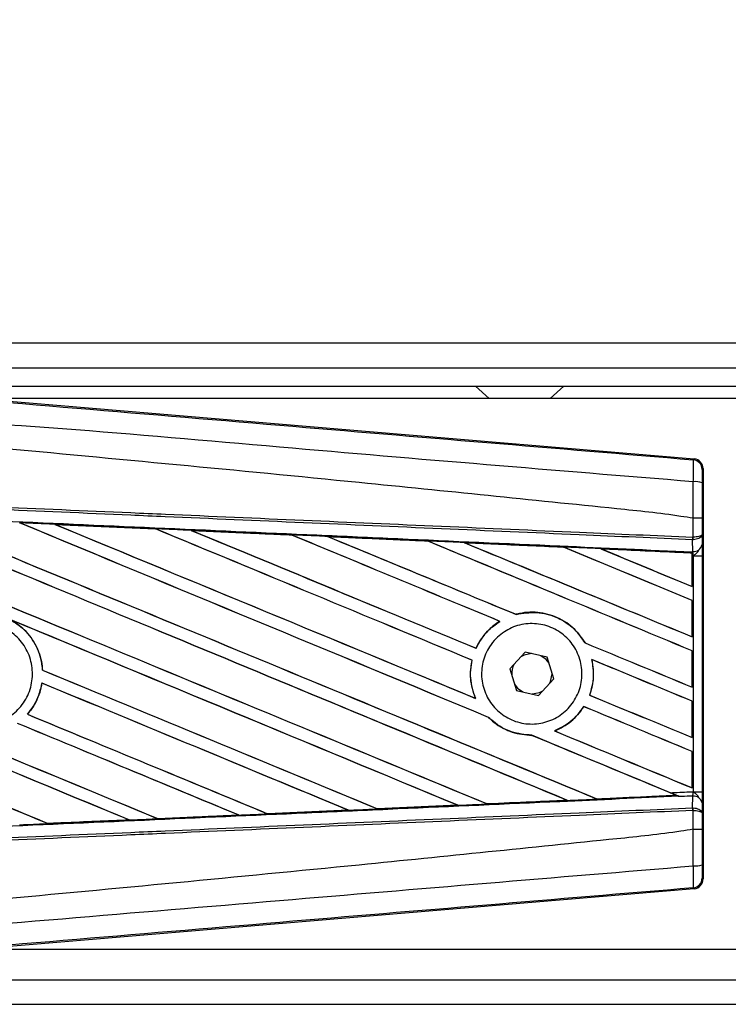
# Model space of a CAD drawing. Header units: millimetres. Extents: x 0 to 420, y 0 to 297.
# Tile 8 of 22: x 66 to 75, y 230 to 242. Entities that reach past the tile are written whole.
import ezdxf

# ---------------------------------------------------------------- set-up
doc = ezdxf.new("R2010")
doc.units = ezdxf.units.MM
doc.layers.add('QUOTE', color=174, linetype='Continuous')
doc.styles.add('SLDTEXTSTYLE3', font='TXT', dxfattribs={"width": 0.75})
doc.dimstyles.new('SLDDIMSTYLE0', dxfattribs={"dimtxt": 3, "dimasz": 3, "dimexe": 0, "dimexo": 0.0625, "dimgap": 0.75, "dimtad": 1, "dimlfac": 6.278429, "dimrnd": 1e-09, "dimzin": 12, "dimdsep": 46, "dimtxsty": 'SLDTEXTSTYLE3', "dimsah": 1, "dimcen": 0.09, "dimadec": 0, "dimazin": 3, "dimtfac": 1, "dimtdec": 3, "dimtofl": 0, "dimtmove": 0, "dimatfit": 3, "dimfxl": 0, "dimfrac": 2, "dimtolj": 1, "dimtzin": 12, "dimarcsym": 0})

# ---------------------------------------------------------------- blocks, each defined once
blk = doc.blocks.new('_D')
at = {"layer": 'QUOTE'}
for p, q in [((60.362, 235.871), (60.362, 253.273)), ((219.638, 235.871), (219.638, 253.273)), ((219.638, 251.273), (60.362, 251.273))]:
    blk.add_line(p, q, dxfattribs=at)
for points in [[(60.362, 251.273), (63.362, 250.773), (63.362, 251.773)], [(219.638, 251.273), (216.638, 251.773), (216.638, 250.773)]]:
    blk.add_solid(points, dxfattribs=at)
at = {"layer": 'QUOTE', "insert": (135.567, 255.14), "char_height": 3, "attachment_point": 1, "style": 'SLDTEXTSTYLE3'}
blk.add_mtext('1000', dxfattribs=at)

msp = doc.modelspace()

# ---------------------------------------------------------------- linework, layer by layer
at = {"color": 7, "linetype": 'Continuous', "lineweight": 25}
for p, q in [((219.6378, 238.1714), (60.3622, 238.1714)), ((64.7423, 237.8529), (215.2577, 237.8529)), ((64.9812, 237.614), (215.0188, 237.614)), ((71.7327, 237.614), (71.9097, 237.4547)), ((72.7061, 237.4547), (72.8831, 237.614)), ((65.132, 237.4641), (74.5796, 236.6675)), ((89.8282, 237.4547), (65.244, 237.4547)), ((74.5672, 236.6561), (74.5796, 236.6675)), ((74.6963, 236.5406), (74.6839, 236.5291)), ((74.6963, 236.5406), (74.6963, 231.2014)), ((74.5676, 235.8944), (74.5677, 235.8944)), ((74.5676, 235.649), (74.5676, 235.8944)), ((74.682, 235.8941), (74.682, 235.6819)), ((66.2612, 235.8158), (67.5694, 235.7577)), ((66.2618, 235.8155), (66.2612, 235.8158)), ((66.2618, 235.8155), (66.2674, 235.814)), ((67.5694, 235.7577), (67.5701, 235.7573)), ((67.5717, 235.756), (67.5701, 235.7573)), ((68.036, 235.7366), (68.0348, 235.737)), ((68.036, 235.7366), (68.0414, 235.735)), ((69.3402, 235.6783), (68.036, 235.7366)), ((69.3389, 235.6789), (69.3402, 235.6783)), ((69.3418, 235.6769), (69.3402, 235.6783)), ((69.8118, 235.6571), (69.8098, 235.6579)), ((69.8118, 235.6571), (69.8171, 235.6556)), ((74.5596, 235.6151), (74.5677, 235.6153)), ((74.561, 235.4617), (74.5596, 235.6151)), ((74.5625, 235.6489), (74.5676, 235.649)), ((74.682, 235.6819), (74.6832, 235.552)), ((71.1125, 235.5974), (71.1109, 235.5988)), ((71.5894, 235.5772), (71.5946, 235.5757)), ((72.8836, 235.5175), (72.8821, 235.5188)), ((73.3688, 235.4968), (73.3737, 235.4954)), ((74.5539, 235.443), (73.3688, 235.4968)), ((74.5534, 235.4418), (74.5539, 235.443)), ((74.5534, 235.4418), (74.5534, 235.0078)), ((74.5541, 235.4455), (74.5539, 235.443)), ((74.5541, 235.4054), (74.5541, 235.4455)), ((74.5541, 235.0068), (74.5541, 235.4054)), ((74.5692, 235.4047), (74.5541, 235.4054)), ((74.5542, 235.457), (74.5543, 235.462)), ((74.5543, 235.462), (74.561, 235.4617)), ((74.5692, 232.3373), (74.5692, 235.4047)), ((74.5692, 235.4047), (74.6837, 235.4047)), ((74.6837, 235.4047), (74.6837, 232.3373)), ((74.5534, 235.0078), (74.5541, 235.0068)), ((74.5541, 234.8249), (74.5534, 234.8244)), ((74.5534, 234.8244), (74.5534, 234.3527)), ((74.5541, 234.3517), (74.5541, 234.8249)), ((72.2626, 234.6437), (72.2616, 234.6449)), ((72.0492, 234.5536), (72.0515, 234.5534)), ((74.5534, 234.3527), (74.5541, 234.3517)), ((71.7414, 234.2041), (71.7404, 234.2052)), ((73.1613, 234.2729), (73.1598, 234.2728)), ((72.38, 234.152), (72.1802, 233.936)), ((72.667, 234.087), (72.38, 234.152)), ((72.7542, 233.806), (72.667, 234.087)), ((74.5541, 234.1697), (74.5534, 234.1693)), ((74.5534, 234.1693), (74.5534, 233.6976)), ((74.5541, 233.6965), (74.5541, 234.1697)), ((71.6873, 234.0487), (71.6887, 234.0488)), ((73.246, 234.0577), (73.2478, 234.0562)), ((66.1006, 233.9176), (66.0992, 233.9175)), ((72.1802, 233.936), (72.2674, 233.655)), ((72.73, 233.871), (72.7296, 233.8852)), ((66.0913, 233.7501), (66.0926, 233.7488)), ((72.5544, 233.59), (72.7542, 233.806)), ((74.5534, 233.6976), (74.5541, 233.6965)), ((72.2674, 233.655), (72.5544, 233.59)), ((73.2199, 233.5936), (73.2184, 233.5935)), ((71.7353, 233.5514), (71.7331, 233.5531)), ((73.1448, 233.4445), (73.1458, 233.4434)), ((74.5541, 233.5146), (74.5534, 233.5142)), ((74.5534, 233.5142), (74.5534, 233.0425)), ((74.5541, 233.0414), (74.5541, 233.5146)), ((65.9042, 233.3438), (65.9023, 233.3438)), ((71.9021, 233.3044), (71.9042, 233.3043)), ((72.4655, 233.0714), (72.467, 233.07)), ((72.7645, 233.1267), (72.7617, 233.1271)), ((74.5534, 233.0425), (74.5541, 233.0414)), ((74.5541, 232.8595), (74.5534, 232.859)), ((74.5534, 232.859), (74.5534, 232.3874)), ((74.5541, 232.3863), (74.5541, 232.8595)), ((73.3164, 232.2429), (74.3483, 232.2897)), ((74.3445, 232.2907), (74.3483, 232.2897)), ((74.3898, 232.2728), (74.3795, 232.2771)), ((74.5534, 232.3874), (74.5541, 232.3863)), ((74.5596, 232.1269), (74.561, 232.2803)), ((74.5692, 232.3373), (74.6837, 232.3373)), ((71.5047, 232.1599), (70.4606, 232.1132)), ((71.498, 232.1619), (71.5021, 232.1609)), ((71.8878, 232.1783), (71.8866, 232.1794)), ((72.9216, 232.2262), (72.9256, 232.2252)), ((73.3164, 232.2429), (73.3152, 232.244)), ((74.6832, 232.19), (74.682, 232.0601)), ((67.6006, 231.986), (68.6523, 232.0329)), ((68.6534, 232.0325), (67.6012, 231.9857)), ((68.6479, 232.034), (68.6523, 232.0329)), ((68.6523, 232.0329), (68.6534, 232.0325)), ((69.0299, 232.0498), (69.0286, 232.0511)), ((69.0309, 232.0494), (69.0299, 232.0498)), ((70.0794, 232.0961), (69.0309, 232.0494)), ((70.0734, 232.0979), (70.0776, 232.0968)), ((70.0776, 232.0968), (70.0794, 232.0961)), ((70.459, 232.1139), (70.4578, 232.1151)), ((70.4606, 232.1132), (70.459, 232.1139)), ((74.5596, 232.1269), (74.5677, 232.1267)), ((74.5676, 232.093), (74.5625, 232.093)), ((74.5676, 231.8475), (74.5676, 232.093)), ((74.682, 232.0601), (74.682, 231.8478)), ((66.171, 231.9224), (66.1696, 231.9237)), ((66.171, 231.9224), (67.226, 231.9693)), ((66.1713, 231.9223), (66.171, 231.9224)), ((67.2216, 231.9704), (67.226, 231.9693)), ((67.226, 231.9693), (67.2267, 231.9691)), ((67.6006, 231.986), (67.5993, 231.9873)), ((67.6012, 231.9857), (67.6006, 231.986)), ((74.5677, 231.8476), (74.5676, 231.8475)), ((74.6839, 231.2129), (74.6963, 231.2014)), ((74.5796, 231.0745), (65.132, 230.2779)), ((74.5796, 231.0745), (74.5672, 231.0859)), ((65.244, 230.2873), (89.8282, 230.2873)), ((64.7423, 229.8891), (125.8245, 229.8891)), ((60.3622, 229.5706), (125.8245, 229.5706))]:
    msp.add_line(p, q, dxfattribs=at)
at = {"color": 7, "linetype": 'Continuous', "lineweight": 25, "flags": 128}
for points in [[(72.4609, 234.1337), (72.3666, 234.1138), (72.3237, 234.0912)], [(72.6915, 234.0078), (72.653, 234.0568), (72.5861, 234.1054)], [(72.6979, 233.7451), (72.71, 233.7704), (72.73, 233.871)], [(72.2428, 233.7342), (72.2813, 233.6852), (72.3483, 233.6366)], [(72.4735, 233.6083), (72.5677, 233.6282), (72.6107, 233.6508)]]:
    msp.add_lwpolyline(points, dxfattribs=at)
at = {"color": 7, "linetype": 'Continuous', "lineweight": 25}
for centre, radius, start, end in [((74.5565, 236.5291), 0.1274, 0.00461, 85.17567), ((74.5941, 236.0749), 0.2962, 72.68242, 94.90681), ((74.2069, 235.6623), 0.3558, 352.38146, 357.85676), ((74.215, 235.6308), 0.353, 357.47222, 2.94403), ((74.5724, 235.5741), 0.1129, 264.18694, 348.74615), ((72.4672, 233.871), 0.2628, 151.37941, 183.09719), ((74.5724, 232.1679), 0.1129, 11.25385, 95.81306), ((74.2069, 232.0797), 0.3558, 2.14324, 7.61854), ((74.215, 232.1112), 0.353, 357.05597, 2.52778), ((74.5941, 231.6671), 0.2962, 265.09319, 287.31758), ((74.5565, 231.2129), 0.1274, 274.82433, 359.99539)]:
    msp.add_arc(centre, radius, start, end, dxfattribs=at)
for centre, major_axis, ratio, start_param, end_param in [((74.5689, 236.5405), (0.0938, 0.0862), 0.9999298, 5.5398822, 7.0264884), ((60.6949, 238.1006), (136.6257, -56.5965), 0.0080625, 4.73054, 4.7977625), ((60.6949, 238.1006), (136.5461, -56.5635), 0.0080625, 4.7305916, 4.797783), ((60.6949, 236.006), (136.6257, -56.5965), 0.0080625, 1.4844685, 1.5497155), ((60.6949, 236.006), (136.5461, -56.5635), 0.0080625, 1.4844738, 1.5496877), ((60.6949, 238.7557), (136.6257, -56.5965), 0.0080625, 4.7435023, 4.8082676), ((60.6949, 238.7557), (136.5461, -56.5635), 0.0080625, 4.7435622, 4.8082852), ((60.6949, 236.6611), (136.6257, -56.5965), 0.0080625, 1.4920007, 1.5367618), ((60.6949, 236.6611), (136.5461, -56.5635), 0.0080625, 1.491968, 1.5367252), ((60.6949, 239.4109), (136.6257, -56.5965), 0.0080625, 4.7564808, 4.7966243), ((60.6949, 239.4109), (136.5461, -56.5635), 0.0080625, 4.7565498, 4.7966551), ((60.6949, 233.6735), (136.5468, -5.9636), 0.0174384, 1.5211746, 1.5307369), ((60.6949, 237.3162), (136.6257, -56.5965), 0.0080625, 1.4935829, 1.5237995), ((60.6949, 237.3162), (136.5461, -56.5635), 0.0080625, 1.4935466, 1.5237528), ((60.6949, 240.066), (136.6257, -56.5965), 0.0080625, 4.7694771, 4.7966686), ((60.6949, 240.066), (136.5461, -56.5635), 0.0080625, 4.7695567, 4.7967086), ((60.6949, 233.6735), (136.5468, -5.9636), 0.0174384, 1.50819, 1.5177301), ((60.6949, 237.9714), (136.6257, -56.5965), 0.0080625, 1.4909186, 1.510827), ((60.6949, 237.9714), (136.5461, -56.5635), 0.0080625, 1.490887, 1.5107682), ((60.6949, 240.7211), (136.6257, -56.5965), 0.0080625, 4.7824925, 4.8004965), ((60.6949, 240.7211), (136.5461, -56.5635), 0.0080625, 4.7825851, 4.8005386), ((60.6949, 233.6735), (136.5468, -5.9636), 0.0174384, 1.495191, 1.5047017), ((60.6949, 238.6265), (136.6257, -56.5965), 0.0080625, 1.4725233, 1.4978432), ((60.6949, 238.6265), (136.5461, -56.5635), 0.0080625, 1.472469, 1.4977693), ((60.6949, 241.3762), (136.6257, -56.5965), 0.0080625, 4.7955283, 4.8173417), ((60.6949, 241.3762), (136.5461, -56.5635), 0.0080625, 4.7956373, 4.817396), ((60.6949, 233.6735), (136.5468, -5.9636), 0.0174384, 1.4821755, 1.4916495), ((60.6949, 239.2816), (136.6257, -56.5965), 0.0080625, 1.4725233, 1.4848473), ((60.6949, 239.2816), (136.5461, -56.5635), 0.0080625, 1.472469, 1.4847537), ((60.6949, 242.0313), (136.6257, -56.5965), 0.0080625, 4.8085854, 4.8173417), ((60.6949, 242.0313), (136.5461, -56.5635), 0.0080625, 4.8087157, 4.817396), ((60.6949, 233.6735), (136.5468, -5.9636), 0.0174384, 1.4698908, 1.478571), ((60.6949, 236.1353), (136.5461, -56.5635), 0.0080625, 4.7157288, 4.7663143), ((60.6949, 236.1353), (136.6257, -56.5965), 0.0080625, 4.7157288, 4.7662988), ((60.6949, 235.3509), (136.6257, -56.5965), 0.0080625, 1.4949342, 1.5376601), ((60.6949, 235.3509), (136.5461, -56.5635), 0.0080625, 1.4949375, 1.5375119), ((60.6949, 233.3856), (136.6257, -56.5965), 0.0080625, 1.5263102, 1.5671512), ((60.6949, 233.3856), (136.5461, -56.5635), 0.0080625, 1.5263198, 1.5671374), ((60.6949, 240.7211), (136.6257, -56.5965), 0.0080625, 4.8070888, 4.8173417), ((60.6949, 240.7211), (136.5461, -56.5635), 0.0080625, 4.8071536, 4.817396), ((60.6949, 237.9714), (136.6257, -56.5965), 0.0080625, 1.4725233, 1.4821426), ((60.6949, 237.9714), (136.5461, -56.5635), 0.0080625, 1.472469, 1.4820756), ((60.6949, 237.4455), (136.6257, -56.5965), 0.0080625, 4.7552941, 4.7872672), ((60.6949, 237.4455), (136.5461, -56.5635), 0.0080625, 4.7553273, 4.7872878), ((60.6949, 235.4802), (136.6257, -56.5965), 0.0080625, 4.7227138, 4.7558224), ((60.6949, 235.4802), (136.5461, -56.5635), 0.0080625, 4.7227276, 4.7558335), ((60.6949, 234.6958), (136.6257, -56.5965), 0.0080625, 1.5053953, 1.5346283), ((60.6949, 234.6958), (136.5461, -56.5635), 0.0080625, 1.505399, 1.5345964), ((60.6949, 240.066), (136.6257, -56.5965), 0.0080625, 4.8075194, 4.8173417), ((60.6949, 240.066), (136.5461, -56.5635), 0.0080625, 4.8075844, 4.817396), ((60.6949, 237.3162), (136.6257, -56.5965), 0.0080625, 1.4725233, 1.482886), ((60.6949, 237.3162), (136.5461, -56.5635), 0.0080625, 1.472469, 1.4828257), ((60.6949, 236.7904), (136.6257, -56.5965), 0.0080625, 4.7538521, 4.7767798), ((60.6949, 236.7904), (136.5461, -56.5635), 0.0080625, 4.7538879, 4.7767986), ((60.6949, 234.0407), (136.6257, -56.5965), 0.0080625, 1.5158534, 1.5369497), ((60.6949, 234.0407), (136.5461, -56.5635), 0.0080625, 1.5158593, 1.5369218), ((60.6949, 236.6611), (136.6257, -56.5965), 0.0080625, 1.4746438, 1.4878779), ((60.6949, 236.6611), (136.5461, -56.5635), 0.0080625, 1.4740067, 1.4878161), ((60.6949, 239.4109), (136.6257, -56.5965), 0.0080625, 4.8041637, 4.8173417), ((60.6949, 239.4109), (136.5461, -56.5635), 0.0080625, 4.8042359, 4.817396), ((60.6949, 234.0685), (136.5468, 5.9636), 0.0174384, 4.8041838, 4.8117568), ((60.6949, 236.6611), (136.6257, -56.5965), 0.0080625, 1.4739962, 1.4746438), ((60.6949, 234.0685), (136.5468, 5.9636), 0.0174384, 4.7831864, 4.790826), ((60.6949, 234.0685), (136.5468, 5.9636), 0.0174384, 4.7936815, 4.8012897), ((60.6949, 234.0685), (136.5468, 5.9636), 0.0174384, 4.7622128, 4.7699042), ((60.6949, 234.0685), (136.5468, 5.9636), 0.0174384, 4.7726972, 4.7803646), ((60.6949, 234.0685), (136.5468, 5.9636), 0.0174384, 4.7517321, 4.7594438), ((74.5689, 231.2014), (0.0938, -0.0862), 0.9999298, 5.5398822, 7.0264884)]:
    msp.add_ellipse(centre, major_axis=major_axis, ratio=ratio, start_param=start_param, end_param=end_param, dxfattribs=at)
for points, knots in [([(60.721, 237.8174), (61.6624, 237.7381), (63.5451, 237.5794), (66.3683, 237.3422), (70.0459, 237.0337), (72.7756, 236.8057), (74.5672, 236.6561)], [0, 0, 0, 0, 0.2036202, 0.4072406, 0.6109477, 1, 1, 1, 1]), ([(74.5687, 236.3701), (72.7751, 236.5166), (70.0415, 236.7401), (66.3579, 237.0726), (63.527, 237.2361), (61.6428, 237.5811), (60.6972, 237.5335), (60.6972, 237.5335)], [0, 0, 0, 0, 0.3887669, 0.5925279, 0.7962893, 0.9999993, 1, 1, 1, 1]), ([(74.5676, 235.8944), (74.514, 235.903), (74.1838, 235.956), (72.7351, 236.1035), (69.7584, 236.4109), (65.4637, 236.8154), (62.2852, 237.1094), (60.6949, 237.2565)], [0, 0, 0, 0, 0.0117013, 0.0722088, 0.3141935, 0.6568871, 1, 1, 1, 1]), ([(74.5687, 236.3701), (74.5696, 236.4051), (74.5715, 236.4751), (74.5722, 236.564), (74.5712, 236.6275), (74.5692, 236.6532), (74.5676, 236.6555), (74.5672, 236.6561)], [0, 0, 0, 0, 0.22968814, 0.45959689, 0.68877935, 0.91808895, 1, 1, 1, 1]), ([(74.6839, 236.5291), (74.6838, 236.5288), (74.6836, 236.5275), (74.6831, 236.5123), (74.6827, 236.4742), (74.6824, 236.4208), (74.6823, 236.3788), (74.6823, 236.3577)], [0, 0, 0, 0, 0.0821077, 0.3116546, 0.5407071, 0.7703697, 1, 1, 1, 1]), ([(60.6958, 236.2536), (61.6812, 236.2107), (63.2665, 236.1415), (65.4508, 236.0463), (66.7994, 235.9875), (68.148, 235.9287), (69.4965, 235.8699), (71.2926, 235.7915), (72.9814, 235.7179), (74.0705, 235.6704), (74.5625, 235.6489)], [0, 0, 0, 0, 0.2128192, 0.3423754, 0.4719316, 0.50432, 0.6339994, 0.7636564, 0.8932125, 1, 1, 1, 1]), ([(74.5677, 235.8944), (74.5677, 235.9363), (74.5681, 236.0951), (74.5685, 236.2535), (74.5687, 236.3701)], [0, 0, 0, 0, 0.2638842, 1, 1, 1, 1]), ([(74.6823, 236.3577), (74.6822, 236.244), (74.6821, 236.0897), (74.682, 235.9349), (74.682, 235.8941)], [0, 0, 0, 0, 0.7365741, 1, 1, 1, 1]), ([(74.5596, 235.6151), (74.0676, 235.6365), (72.9787, 235.684), (71.29, 235.7577), (69.4941, 235.836), (68.1457, 235.8948), (66.7973, 235.9536), (65.4488, 236.0125), (63.2647, 236.1077), (61.6796, 236.1769), (60.6943, 236.2198)], [0, 0, 0, 0, 0.1067875, 0.2363437, 0.3660007, 0.4956801, 0.5280685, 0.6576247, 0.7871808, 1, 1, 1, 1]), ([(60.688, 236.0749), (60.8642, 236.0672), (61.7455, 236.0287), (63.3318, 235.9591), (65.4461, 235.8658), (67.5592, 235.7719), (69.3187, 235.6933), (71.0768, 235.6144), (72.7054, 235.5409), (73.9806, 235.483), (74.5542, 235.457)], [0, 0, 0, 0, 0.0380636, 0.1903223, 0.342581, 0.4948397, 0.6470984, 0.723226, 0.8754847, 1, 1, 1, 1]), ([(74.682, 235.8941), (74.6819, 235.8942), (74.6811, 235.8942), (74.6713, 235.8943), (74.6457, 235.8944), (74.61, 235.8944), (74.5818, 235.8944), (74.5677, 235.8944)], [0, 0, 0, 0, 0.0716067, 0.3068114, 0.5378745, 0.7689372, 1, 1, 1, 1]), ([(66.2612, 235.8158), (66.2374, 235.8168), (66.1183, 235.8221), (65.9646, 235.8289), (65.8347, 235.8346), (65.8001, 235.8362)], [0, 0, 0, 0, 0.1549567, 0.7747838, 1, 1, 1, 1]), ([(67.5701, 235.7573), (67.5656, 235.7575), (67.1296, 235.777), (66.6935, 235.7963), (66.2618, 235.8155)], [0, 0, 0, 0, 0.0102907, 1, 1, 1, 1]), ([(68.0348, 235.737), (68.011, 235.7381), (67.892, 235.7433), (67.7368, 235.7502), (67.6055, 235.7561), (67.5694, 235.7577)], [0, 0, 0, 0, 0.1534731, 0.767366, 1, 1, 1, 1]), ([(68.0348, 235.737), (68.2924, 235.7255), (68.6503, 235.7096), (69.085, 235.6902), (69.2621, 235.6823), (69.3389, 235.6789)], [0, 0, 0, 0, 0.5923667, 0.823393, 1, 1, 1, 1]), ([(69.8098, 235.6579), (69.786, 235.6589), (69.667, 235.6643), (69.51, 235.6713), (69.3768, 235.6772), (69.3389, 235.6789)], [0, 0, 0, 0, 0.15162012, 0.75810089, 1, 1, 1, 1]), ([(69.8098, 235.6579), (69.9009, 235.6538), (70.1088, 235.6445), (70.4381, 235.6298), (70.7799, 235.6146), (71.0049, 235.6045), (71.1085, 235.5999)], [0, 0, 0, 0, 0.2103832, 0.4801439, 0.7606264, 1, 1, 1, 1]), ([(71.1109, 235.5988), (70.9813, 235.6046), (70.5484, 235.6241), (70.1152, 235.6435), (69.8118, 235.6571)], [0, 0, 0, 0, 0.2994906, 1, 1, 1, 1]), ([(74.682, 235.6819), (74.682, 235.6818), (74.682, 235.68), (74.6799, 235.6744), (74.668, 235.6657), (74.642, 235.6573), (74.6077, 235.6511), (74.581, 235.6497), (74.5676, 235.649)], [0, 0, 0, 0, 0.0053156, 0.1176999, 0.3508535, 0.5700679, 0.7835799, 1, 1, 1, 1]), ([(74.682, 235.6819), (74.682, 235.6817), (74.682, 235.678), (74.6799, 235.6667), (74.6681, 235.6492), (74.6421, 235.632), (74.6079, 235.6196), (74.5811, 235.6167), (74.5677, 235.6153)], [0, 0, 0, 0, 0.0053156, 0.1176999, 0.3508535, 0.5700679, 0.7835799, 1, 1, 1, 1]), ([(71.5861, 235.5785), (71.5623, 235.5796), (71.4434, 235.5849), (71.2842, 235.592), (71.1487, 235.5981), (71.1085, 235.5999)], [0, 0, 0, 0, 0.1494253, 0.747127, 1, 1, 1, 1]), ([(71.1085, 235.5999), (71.1094, 235.5995), (71.1106, 235.5989), (71.1109, 235.5988), (71.1109, 235.5988)], [0, 0, 0, 0, 0.6976298, 1, 1, 1, 1]), ([(71.5861, 235.5785), (71.7179, 235.5726), (71.9926, 235.5603), (72.4163, 235.5413), (72.715, 235.5279), (72.871, 235.5209), (72.878, 235.5206)], [0, 0, 0, 0, 0.3060679, 0.6376123, 0.9838287, 1, 1, 1, 1]), ([(71.5894, 235.5772), (71.589, 235.5773), (71.5884, 235.5776), (71.5866, 235.5783), (71.5861, 235.5785)], [0, 0, 0, 0, 0.6753525, 1, 1, 1, 1]), ([(72.8821, 235.5188), (72.8645, 235.5196), (72.4338, 235.5391), (72.0028, 235.5585), (71.5894, 235.5772)], [0, 0, 0, 0, 0.040966, 1, 1, 1, 1]), ([(73.3634, 235.4989), (73.3396, 235.4999), (73.2208, 235.5053), (73.059, 235.5125), (72.9209, 235.5187), (72.878, 235.5206)], [0, 0, 0, 0, 0.1469211, 0.7346058, 1, 1, 1, 1]), ([(72.878, 235.5206), (72.8792, 235.5201), (72.8814, 235.5192), (72.8819, 235.5189), (72.8821, 235.5188)], [0, 0, 0, 0, 0.5692261, 1, 1, 1, 1]), ([(73.3634, 235.4989), (73.5136, 235.4921), (73.8351, 235.4777), (74.232, 235.4599), (74.4786, 235.4489), (74.5541, 235.4455)], [0, 0, 0, 0, 0.3784171, 0.8098591, 1, 1, 1, 1]), ([(73.3688, 235.4968), (73.3682, 235.497), (73.3673, 235.4973), (73.3646, 235.4984), (73.3634, 235.4989)], [0, 0, 0, 0, 0.5548092, 1, 1, 1, 1]), ([(74.6832, 235.552), (74.6833, 235.5307), (74.6836, 235.4909), (74.6837, 235.4359), (74.6837, 235.4086), (74.6837, 235.4047)], [0, 0, 0, 0, 0.4975078, 0.9271867, 1, 1, 1, 1]), ([(74.5541, 235.4054), (74.5541, 235.4158), (74.5541, 235.4352), (74.5542, 235.4533), (74.5543, 235.4609), (74.5543, 235.462)], [0, 0, 0, 0, 0.49797232, 0.9247743, 1, 1, 1, 1]), ([(74.5542, 235.457), (74.5542, 235.4536), (74.5541, 235.4488), (74.5541, 235.4463), (74.5541, 235.4455)], [0, 0, 0, 0, 0.7081808, 1, 1, 1, 1]), ([(74.5692, 235.4047), (74.5691, 235.4062), (74.5684, 235.4168), (74.566, 235.4382), (74.5628, 235.4535), (74.561, 235.4617)], [0, 0, 0, 0, 0.0718682, 0.4987863, 1, 1, 1, 1]), ([(74.5692, 235.4047), (74.5695, 235.4049), (74.5789, 235.4124), (74.6024, 235.4314), (74.6226, 235.4534), (74.6348, 235.4668)], [0, 0, 0, 0, 0.0099417, 0.4001815, 1, 1, 1, 1]), ([(73.1613, 234.2729), (73.1189, 234.334), (73.0251, 234.4691), (72.8081, 234.6124), (72.5447, 234.684), (72.3569, 234.6698), (72.2657, 234.6459), (72.2616, 234.6449)], [0, 0, 0, 0, 0.2124905, 0.4699569, 0.7284596, 0.9876644, 1, 1, 1, 1]), ([(72.2626, 234.6437), (72.3518, 234.6583), (72.5306, 234.6876), (72.7968, 234.6152), (73.0186, 234.4742), (73.1152, 234.3364), (73.1598, 234.2728)], [0, 0, 0, 0, 0.2586156, 0.5182547, 0.7778659, 1, 1, 1, 1]), ([(64.8287, 234.3464), (64.8874, 234.3941), (65.0048, 234.4895), (65.2282, 234.5484), (65.4559, 234.5347), (65.667, 234.4452), (65.8364, 234.2911), (65.9452, 234.0896), (65.9811, 233.8635), (65.9402, 233.6384), (65.8272, 233.4395), (65.6547, 233.2891), (65.4421, 233.2043), (65.2133, 233.1946), (64.9942, 233.2613), (64.8095, 233.3968), (64.6802, 233.5857), (64.6205, 233.8069), (64.6381, 234.0345), (64.7163, 234.2203), (64.7975, 234.3114), (64.8287, 234.3464)], [0, 0, 0, 0, 0.0537008, 0.107401, 0.161118, 0.214849, 0.268575, 0.3222758, 0.3759418, 0.429583, 0.4832243, 0.5368906, 0.5905915, 0.6443177, 0.6980486, 0.7517655, 0.8054595, 0.8591318, 0.9127903, 0.9664454, 1, 1, 1, 1]), ([(65.6774, 234.5768), (65.7241, 234.548), (65.8474, 234.4722), (65.9999, 234.2877), (66.0825, 234.082), (66.0954, 233.9551), (66.0992, 233.9175)], [0, 0, 0, 0, 0.2012869, 0.5312186, 0.8609815, 1, 1, 1, 1]), ([(66.1006, 233.9176), (66.0993, 233.9344), (66.091, 234.0406), (66.0321, 234.2317), (65.8857, 234.4407), (65.7528, 234.5299), (65.6947, 234.5689)], [0, 0, 0, 0, 0.0633447, 0.4007335, 0.7381907, 1, 1, 1, 1]), ([(72.0492, 234.5536), (72.0417, 234.5489), (71.9861, 234.5139), (71.866, 234.4142), (71.7794, 234.2898), (71.7411, 234.2068), (71.7404, 234.2052)], [0, 0, 0, 0, 0.0566586, 0.4186058, 0.988574, 1, 1, 1, 1]), ([(71.7414, 234.2041), (71.7858, 234.2824), (71.8647, 234.4216), (71.9947, 234.5133), (72.0515, 234.5534)], [0, 0, 0, 0, 0.56283687, 1, 1, 1, 1]), ([(72.0009, 234.3297), (72.0578, 234.377), (72.1714, 234.4716), (72.3892, 234.5317), (72.6121, 234.5209), (72.8198, 234.4353), (72.987, 234.2859), (73.0951, 234.0897), (73.132, 233.8693), (73.0941, 233.6496), (72.9859, 233.4549), (72.8195, 233.3067), (72.613, 233.2215), (72.3894, 233.2095), (72.1741, 233.2725), (71.992, 233.4035), (71.8638, 233.5872), (71.8038, 233.8028), (71.819, 234.0248), (71.8934, 234.2061), (71.9711, 234.2954), (72.0009, 234.3297)], [0, 0, 0, 0, 0.05380404, 0.10760312, 0.16151831, 0.21550142, 0.26942201, 0.32316797, 0.37670505, 0.43010079, 0.48349336, 0.5370217, 0.59075653, 0.64466936, 0.69865246, 0.75257487, 0.80634185, 0.85992939, 0.91338519, 0.9668046, 1, 1, 1, 1]), ([(71.6873, 234.0487), (71.6812, 234.0163), (71.6587, 233.896), (71.67, 233.7229), (71.7171, 233.5961), (71.7331, 233.5531)], [0, 0, 0, 0, 0.1960692, 0.727723, 1, 1, 1, 1]), ([(71.7353, 233.5514), (71.7068, 233.6359), (71.6519, 233.7983), (71.6768, 233.9676), (71.6887, 234.0488)], [0, 0, 0, 0, 0.520389, 1, 1, 1, 1]), ([(73.246, 234.0577), (73.2593, 233.9694), (73.2832, 233.8121), (73.2381, 233.6602), (73.2184, 233.5935)], [0, 0, 0, 0, 0.5610233, 1, 1, 1, 1]), ([(73.2199, 233.5936), (73.2319, 233.6314), (73.2711, 233.7545), (73.2764, 233.9154), (73.2532, 234.0296), (73.2478, 234.0562)], [0, 0, 0, 0, 0.2539841, 0.8264322, 1, 1, 1, 1]), ([(66.0913, 233.7501), (66.0701, 233.6625), (66.0341, 233.5136), (65.9407, 233.3933), (65.9023, 233.3438)], [0, 0, 0, 0, 0.5886716, 1, 1, 1, 1]), ([(65.9042, 233.3438), (65.9313, 233.3783), (66.0141, 233.4832), (66.0713, 233.6273), (66.0897, 233.7322), (66.0926, 233.7488)], [0, 0, 0, 0, 0.2914904, 0.8881008, 1, 1, 1, 1]), ([(73.1448, 233.4445), (73.0901, 233.3725), (72.9869, 233.2364), (72.8338, 233.1621), (72.7617, 233.1271)], [0, 0, 0, 0, 0.5295417, 1, 1, 1, 1]), ([(72.7645, 233.1267), (72.8398, 233.1639), (72.9919, 233.239), (73.0941, 233.3748), (73.1458, 233.4434)], [0, 0, 0, 0, 0.4947316, 1, 1, 1, 1]), ([(71.9021, 233.3044), (71.9262, 233.2822), (72.0161, 233.1991), (72.205, 233.0954), (72.3808, 233.0783), (72.467, 233.07)], [0, 0, 0, 0, 0.1573825, 0.5868292, 1, 1, 1, 1]), ([(72.4655, 233.0714), (72.376, 233.0805), (72.1966, 233.0989), (72.0107, 233.2052), (71.9246, 233.2853), (71.9042, 233.3043)], [0, 0, 0, 0, 0.431457, 0.865462, 1, 1, 1, 1]), ([(74.3795, 232.2771), (73.864, 232.2537), (72.647, 232.1984), (71.0768, 232.1276), (69.3187, 232.0487), (67.5592, 231.9701), (65.4461, 231.8762), (63.3318, 231.7829), (61.7455, 231.7133), (60.8642, 231.6748), (60.688, 231.6671)], [0, 0, 0, 0, 0.1133009, 0.26751, 0.3446127, 0.4988218, 0.6530308, 0.8072398, 0.9614489, 1, 1, 1, 1]), ([(74.3538, 232.2875), (74.2305, 232.282), (73.8861, 232.2665), (73.5414, 232.2511), (73.3201, 232.2412)], [0, 0, 0, 0, 0.35797552, 1, 1, 1, 1]), ([(74.2658, 232.3241), (74.3494, 232.3277), (74.4506, 232.3321), (74.5517, 232.3365), (74.5692, 232.3373)], [0, 0, 0, 0, 0.8265638, 1, 1, 1, 1]), ([(74.3898, 232.2728), (74.3626, 232.284), (74.3216, 232.3009), (74.2799, 232.3182), (74.2658, 232.3241)], [0, 0, 0, 0, 0.6608732, 1, 1, 1, 1]), ([(74.3483, 232.2897), (74.3487, 232.2895), (74.3495, 232.2892), (74.3524, 232.2881), (74.3538, 232.2875)], [0, 0, 0, 0, 0.5174533, 1, 1, 1, 1]), ([(74.3538, 232.2875), (74.3582, 232.2858), (74.3659, 232.2826), (74.3754, 232.2787), (74.3795, 232.2771)], [0, 0, 0, 0, 0.5670555, 1, 1, 1, 1]), ([(74.561, 232.2803), (74.5478, 232.2797), (74.4907, 232.2772), (74.4337, 232.2747), (74.3898, 232.2728)], [0, 0, 0, 0, 0.231001, 1, 1, 1, 1]), ([(74.561, 232.2803), (74.5613, 232.2814), (74.5631, 232.289), (74.5662, 232.3057), (74.5684, 232.3251), (74.5691, 232.3356), (74.5692, 232.3373)], [0, 0, 0, 0, 0.07710683, 0.50531813, 0.92152329, 1, 1, 1, 1]), ([(74.6348, 232.2752), (74.6226, 232.2885), (74.6024, 232.3106), (74.5789, 232.3296), (74.5695, 232.3371), (74.5692, 232.3373)], [0, 0, 0, 0, 0.5998185, 0.9900583, 1, 1, 1, 1]), ([(74.6837, 232.3373), (74.6837, 232.3101), (74.6836, 232.2596), (74.6834, 232.2125), (74.6832, 232.1929), (74.6832, 232.19)], [0, 0, 0, 0, 0.4977123, 0.9237782, 1, 1, 1, 1]), ([(70.459, 232.1139), (70.5467, 232.1179), (70.8944, 232.1335), (71.2421, 232.1492), (71.5021, 232.1609)], [0, 0, 0, 0, 0.25203707, 1, 1, 1, 1]), ([(71.5021, 232.1609), (71.5024, 232.1607), (71.5029, 232.1606), (71.5043, 232.16), (71.5047, 232.1599)], [0, 0, 0, 0, 0.748666, 1, 1, 1, 1]), ([(71.5047, 232.1599), (71.5285, 232.1609), (71.657, 232.1667), (71.7856, 232.1724), (71.8903, 232.1771)], [0, 0, 0, 0, 0.18503, 1, 1, 1, 1]), ([(71.8878, 232.1783), (72.2017, 232.1924), (72.5477, 232.2081), (72.8935, 232.2237), (72.9256, 232.2252)], [0, 0, 0, 0, 0.9070225, 1, 1, 1, 1]), ([(71.8903, 232.1771), (71.8894, 232.1775), (71.8881, 232.1781), (71.8879, 232.1782), (71.8878, 232.1783)], [0, 0, 0, 0, 0.6973497, 1, 1, 1, 1]), ([(72.9295, 232.2237), (72.7739, 232.2167), (72.4276, 232.2012), (72.0812, 232.1857), (71.8903, 232.1771)], [0, 0, 0, 0, 0.4492129, 1, 1, 1, 1]), ([(72.9256, 232.2252), (72.926, 232.225), (72.9267, 232.2248), (72.9287, 232.224), (72.9295, 232.2237)], [0, 0, 0, 0, 0.615701, 1, 1, 1, 1]), ([(72.9295, 232.2237), (72.9533, 232.2247), (73.0721, 232.2301), (73.2023, 232.2359), (73.3088, 232.2407), (73.3201, 232.2412)], [0, 0, 0, 0, 0.1825482, 0.9127414, 1, 1, 1, 1]), ([(73.3201, 232.2412), (73.3189, 232.2417), (73.3169, 232.2426), (73.3165, 232.2428), (73.3164, 232.2429)], [0, 0, 0, 0, 0.57698731, 1, 1, 1, 1]), ([(60.6943, 231.5222), (61.6796, 231.5651), (63.2647, 231.6343), (65.4488, 231.7295), (66.7973, 231.7884), (68.1457, 231.8472), (69.4941, 231.906), (71.29, 231.9843), (72.9787, 232.058), (74.0676, 232.1055), (74.5596, 232.1269)], [0, 0, 0, 0, 0.2128192, 0.3423754, 0.4719315, 0.5043199, 0.6339993, 0.7636563, 0.8932125, 1, 1, 1, 1]), ([(74.5625, 232.093), (74.0705, 232.0716), (72.9814, 232.0241), (71.2926, 231.9505), (69.4965, 231.8721), (68.148, 231.8133), (66.7994, 231.7545), (65.4508, 231.6957), (63.2665, 231.6005), (61.6812, 231.5313), (60.6958, 231.4884)], [0, 0, 0, 0, 0.1067875, 0.2363437, 0.3660006, 0.49568, 0.5280684, 0.6576246, 0.7871807, 1, 1, 1, 1]), ([(68.6534, 232.0325), (68.6772, 232.0336), (68.8004, 232.0391), (68.9262, 232.0447), (69.0283, 232.0492), (69.0309, 232.0494)], [0, 0, 0, 0, 0.1891642, 0.9787735, 1, 1, 1, 1]), ([(69.0299, 232.0498), (69.2424, 232.0594), (69.5917, 232.075), (69.9409, 232.0907), (70.0776, 232.0968)], [0, 0, 0, 0, 0.6083995, 1, 1, 1, 1]), ([(70.0794, 232.0961), (70.1032, 232.0972), (70.2303, 232.1029), (70.3573, 232.1086), (70.4606, 232.1132)], [0, 0, 0, 0, 0.1872412, 1, 1, 1, 1]), ([(74.5676, 232.093), (74.581, 232.0923), (74.6077, 232.0909), (74.642, 232.0847), (74.668, 232.0762), (74.6799, 232.0676), (74.682, 232.062), (74.682, 232.0602), (74.682, 232.0601)], [0, 0, 0, 0, 0.2164201, 0.4299321, 0.6491465, 0.8823001, 0.9946844, 1, 1, 1, 1]), ([(74.5677, 232.1267), (74.5811, 232.1253), (74.6079, 232.1224), (74.6421, 232.1099), (74.6681, 232.0928), (74.6799, 232.0753), (74.682, 232.064), (74.682, 232.0603), (74.682, 232.0601)], [0, 0, 0, 0, 0.2164201, 0.4299321, 0.6491465, 0.8823001, 0.9946844, 1, 1, 1, 1]), ([(65.7993, 231.9058), (65.8232, 231.9068), (65.9472, 231.9123), (66.0711, 231.9178), (66.1713, 231.9223)], [0, 0, 0, 0, 0.1920833, 1, 1, 1, 1]), ([(67.2267, 231.9691), (66.939, 231.9563), (66.5873, 231.9407), (66.2354, 231.9251), (66.1713, 231.9223)], [0, 0, 0, 0, 0.8178524, 1, 1, 1, 1]), ([(67.2267, 231.9691), (67.2506, 231.9701), (67.3754, 231.9757), (67.5002, 231.9812), (67.6012, 231.9857)], [0, 0, 0, 0, 0.1907829, 1, 1, 1, 1]), ([(74.5676, 231.8475), (74.514, 231.839), (74.1838, 231.7859), (72.7351, 231.6385), (69.7584, 231.3311), (65.4637, 230.9266), (62.2852, 230.6326), (60.6949, 230.4855)], [0, 0, 0, 0, 0.0117013, 0.0722088, 0.3141935, 0.6568871, 1, 1, 1, 1]), ([(74.5677, 231.8476), (74.5818, 231.8476), (74.61, 231.8476), (74.6457, 231.8476), (74.6713, 231.8477), (74.6811, 231.8478), (74.6819, 231.8478), (74.682, 231.8478)], [0, 0, 0, 0, 0.23106275, 0.46212549, 0.69318856, 0.92839331, 1, 1, 1, 1]), ([(74.5687, 231.3719), (74.5685, 231.4885), (74.5681, 231.6469), (74.5677, 231.8057), (74.5677, 231.8476)], [0, 0, 0, 0, 0.7361158, 1, 1, 1, 1]), ([(74.682, 231.8478), (74.682, 231.8071), (74.6821, 231.6523), (74.6822, 231.498), (74.6823, 231.3843)], [0, 0, 0, 0, 0.2634259, 1, 1, 1, 1]), ([(74.6823, 231.3843), (74.6823, 231.3771), (74.6823, 231.349), (74.6825, 231.3018), (74.6828, 231.2531), (74.6833, 231.2197), (74.6837, 231.2152), (74.6839, 231.2129)], [0, 0, 0, 0, 0.077747, 0.3068364, 0.5369565, 0.7685092, 1, 1, 1, 1]), ([(60.6972, 230.2085), (60.6972, 230.2085), (61.6408, 230.2876), (63.528, 230.4472), (66.3577, 230.6848), (70.0416, 230.9939), (72.7752, 231.2221), (74.5687, 231.3719)], [0, 0, 0, 0, 0.0000007, 0.2037107, 0.4074721, 0.6112331, 1, 1, 1, 1]), ([(74.5672, 231.0859), (74.5683, 231.0898), (74.5706, 231.0977), (74.572, 231.1535), (74.5719, 231.2347), (74.5704, 231.3132), (74.5691, 231.3601), (74.5687, 231.3719)], [0, 0, 0, 0, 0.2310896, 0.4626691, 0.6930315, 0.9222733, 1, 1, 1, 1]), ([(74.5672, 231.0859), (72.7756, 230.9363), (70.0463, 230.7083), (66.3687, 230.3999), (63.5455, 230.1626), (61.6624, 230.0039), (60.721, 229.9246)], [0, 0, 0, 0, 0.38905274, 0.59267292, 0.79638077, 1, 1, 1, 1])]:
    msp.add_open_spline(points, degree=3, knots=knots, dxfattribs=at)

# ---------------------------------------------------------------- dimensions: what is measured, and where the dimension line sits
at = {"layer": 'QUOTE'}
dim = msp.add_linear_dim(base=(60.3622, 251.2731), p1=(219.6378, 233.871), p2=(60.3622, 233.871), dimstyle='SLDDIMSTYLE0', dxfattribs=at)
dim.commit()
dim.dimension.update_dxf_attribs({"geometry": '_D', "text_midpoint": (140, 251.2731), "dimtype": 160})

doc.saveas('drawing.dxf')
